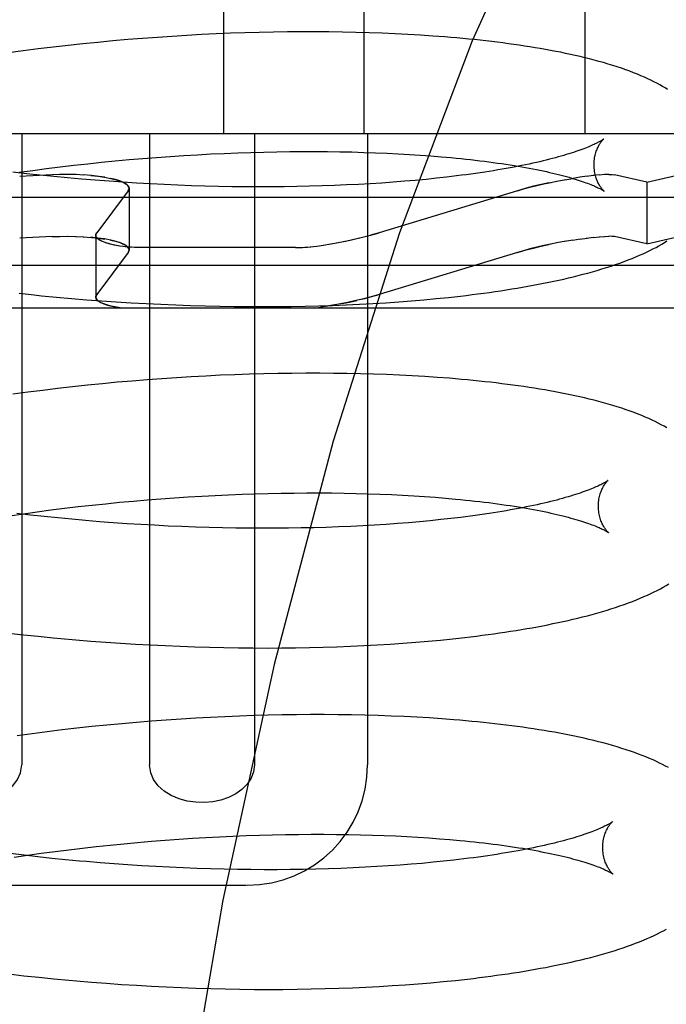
# Model space of a CAD drawing. Header units: inches. Extents: x 0 to 215, y 0 to 139.
# Tile 88 of 111: x 125.184 to 125.292, y 51.373 to 51.537. Entities that reach past the tile are written whole.
import ezdxf

# ---------------------------------------------------------------- set-up
doc = ezdxf.new("R2010")
doc.units = ezdxf.units.IN
doc.header["$LTSCALE"] = 11.804375
doc.header["$MEASUREMENT"] = 0
doc.linetypes.add('HIDDEN', pattern=[0.2, 0.1, -0.1])
doc.layers.add('DEFAULT_2', color=8, linetype='HIDDEN')

msp = doc.modelspace()

# ---------------------------------------------------------------- linework, layer by layer
at = {"layer": 'DEFAULT_2', "color": 8, "linetype": 'HIDDEN'}
for p, q in [((125.21815, 51.67428), (125.21815, 51.51803)), ((125.24144, 51.67428), (125.24144, 51.51803)), ((125.27821, 51.67428), (125.27821, 51.51803)), ((125.21447, 51.53452), (125.21204, 51.53439)), ((125.21689, 51.53464), (125.21447, 51.53452)), ((125.21929, 51.53474), (125.21689, 51.53464)), ((125.22169, 51.53482), (125.21929, 51.53474)), ((125.22406, 51.53489), (125.22169, 51.53482)), ((125.22642, 51.53494), (125.22406, 51.53489)), ((125.22876, 51.53497), (125.22642, 51.53494)), ((125.23108, 51.53499), (125.22876, 51.53497)), ((125.23337, 51.53499), (125.23108, 51.53499)), ((125.23565, 51.53497), (125.23337, 51.53499)), ((125.2379, 51.53494), (125.23565, 51.53497)), ((125.24013, 51.5349), (125.2379, 51.53494)), ((125.24233, 51.53484), (125.24013, 51.5349)), ((125.2445, 51.53476), (125.24233, 51.53484)), ((125.24665, 51.53467), (125.2445, 51.53476)), ((125.24876, 51.53456), (125.24665, 51.53467)), ((125.25085, 51.53443), (125.24876, 51.53456)), ((125.25291, 51.53429), (125.25085, 51.53443)), ((125.19478, 51.53299), (125.1923, 51.53272)), ((125.19726, 51.53324), (125.19478, 51.53299)), ((125.19974, 51.53347), (125.19726, 51.53324)), ((125.20221, 51.53369), (125.19974, 51.53347)), ((125.20468, 51.53389), (125.20221, 51.53369)), ((125.20714, 51.53407), (125.20468, 51.53389)), ((125.20959, 51.53424), (125.20714, 51.53407)), ((125.21204, 51.53439), (125.20959, 51.53424)), ((125.18485, 51.53182), (125.18238, 51.53148)), ((125.18733, 51.53214), (125.18485, 51.53182)), ((125.18981, 51.53244), (125.18733, 51.53214)), ((125.1923, 51.53272), (125.18981, 51.53244)), ((125.32284, 51.51803), (125.06757, 51.51803)), ((125.18459, 51.51803), (125.18459, 51.41303)), ((125.20582, 51.51803), (125.20582, 51.41303)), ((125.22329, 51.51803), (125.22329, 51.41303)), ((125.24208, 51.51803), (125.24208, 51.41303)), ((125.28848, 51.50997), (125.32284, 51.51803)), ((125.21604, 51.51467), (125.21827, 51.51477)), ((125.21827, 51.51477), (125.22049, 51.51486)), ((125.22049, 51.51486), (125.22268, 51.51493)), ((125.22268, 51.51493), (125.22486, 51.51499)), ((125.22486, 51.51499), (125.22702, 51.51503)), ((125.22702, 51.51503), (125.22916, 51.51506)), ((125.22916, 51.51506), (125.23127, 51.51508)), ((125.23127, 51.51508), (125.23336, 51.51508)), ((125.23336, 51.51508), (125.23543, 51.51507)), ((125.23543, 51.51507), (125.23747, 51.51504)), ((125.23747, 51.51504), (125.23947, 51.515)), ((125.23947, 51.515), (125.24145, 51.51494)), ((125.24145, 51.51494), (125.2434, 51.51488)), ((125.2434, 51.51488), (125.24531, 51.5148)), ((125.24531, 51.5148), (125.24718, 51.5147)), ((125.19557, 51.51305), (125.19786, 51.51329)), ((125.19786, 51.51329), (125.20015, 51.51352)), ((125.20015, 51.51352), (125.20244, 51.51373)), ((125.20244, 51.51373), (125.20473, 51.51392)), ((125.20473, 51.51392), (125.20701, 51.5141)), ((125.20701, 51.5141), (125.20928, 51.51427)), ((125.20928, 51.51427), (125.21155, 51.51441)), ((125.21155, 51.51441), (125.2138, 51.51455)), ((125.2138, 51.51455), (125.21604, 51.51467)), ((125.24718, 51.5147), (125.24902, 51.5146)), ((125.24902, 51.5146), (125.25082, 51.51448)), ((125.25082, 51.51448), (125.25258, 51.51435)), ((125.25258, 51.51435), (125.25431, 51.51421)), ((125.18537, 51.51139), (125.1831, 51.51165)), ((125.18416, 51.51162), (125.18643, 51.51194)), ((125.18643, 51.51194), (125.18871, 51.51224)), ((125.18871, 51.51224), (125.19099, 51.51253)), ((125.19099, 51.51253), (125.19328, 51.5128)), ((125.19328, 51.5128), (125.19557, 51.51305)), ((125.18963, 51.51119), (125.18426, 51.51091)), ((125.18765, 51.51114), (125.18537, 51.51139)), ((125.18994, 51.5109), (125.18765, 51.51114)), ((125.19094, 51.51124), (125.18963, 51.51119)), ((125.19223, 51.51068), (125.18994, 51.5109)), ((125.19228, 51.51126), (125.1909, 51.51124)), ((125.19362, 51.51123), (125.19221, 51.51126)), ((125.19453, 51.51048), (125.19223, 51.51068)), ((125.19494, 51.51117), (125.19351, 51.51123)), ((125.19682, 51.51029), (125.19453, 51.51048)), ((125.19912, 51.51012), (125.19682, 51.51029)), ((125.19843, 51.51079), (125.19743, 51.51094)), ((125.20141, 51.50996), (125.19912, 51.51012)), ((125.2037, 51.50981), (125.20141, 51.50996)), ((125.24446, 51.50984), (125.24253, 51.50972)), ((125.24635, 51.50998), (125.24446, 51.50984)), ((125.2482, 51.51012), (125.24635, 51.50998)), ((125.25001, 51.51028), (125.2482, 51.51012)), ((125.25179, 51.51045), (125.25001, 51.51028)), ((125.25353, 51.51063), (125.25179, 51.51045)), ((125.25522, 51.51082), (125.25353, 51.51063)), ((125.25687, 51.51101), (125.25522, 51.51082)), ((125.27222, 51.50987), (125.2738, 51.51019)), ((125.27355, 51.51014), (125.27502, 51.51041)), ((125.27487, 51.51039), (125.27621, 51.51061)), ((125.27741, 51.5108), (125.27617, 51.51061)), ((125.27859, 51.51096), (125.27735, 51.51079)), ((125.27967, 51.51109), (125.27843, 51.51094)), ((125.28065, 51.51118), (125.27955, 51.51107)), ((125.28149, 51.51123), (125.28055, 51.51117)), ((125.2822, 51.51126), (125.28143, 51.51123)), ((125.28848, 51.50997), (125.28314, 51.51119)), ((125.28848, 51.50997), (125.28848, 51.4997)), ((125.20228, 51.50856), (125.19706, 51.50156)), ((125.20243, 51.50897), (125.20243, 51.4987)), ((125.20599, 51.50969), (125.2037, 51.50981)), ((125.20827, 51.50957), (125.20599, 51.50969)), ((125.21054, 51.50947), (125.20827, 51.50957)), ((125.2128, 51.50939), (125.21054, 51.50947)), ((125.21505, 51.50932), (125.2128, 51.50939)), ((125.21728, 51.50927), (125.21505, 51.50932)), ((125.21951, 51.50923), (125.21728, 51.50927)), ((125.22171, 51.5092), (125.21951, 51.50923)), ((125.2239, 51.50919), (125.22171, 51.5092)), ((125.22607, 51.5092), (125.2239, 51.50919)), ((125.22822, 51.50922), (125.22607, 51.5092)), ((125.23034, 51.50925), (125.22822, 51.50922)), ((125.23244, 51.50929), (125.23034, 51.50925)), ((125.23452, 51.50935), (125.23244, 51.50929)), ((125.23657, 51.50943), (125.23452, 51.50935)), ((125.23859, 51.50951), (125.23657, 51.50943)), ((125.24058, 51.50961), (125.23859, 51.50951)), ((125.24253, 51.50972), (125.24058, 51.50961)), ((125.267, 51.50856), (125.24398, 51.50156)), ((125.26843, 51.50897), (125.267, 51.50856)), ((125.32146, 51.50743), (125.06896, 51.50743)), ((125.28848, 51.4997), (125.32146, 51.50743)), ((125.18963, 51.50092), (125.18426, 51.50064)), ((125.18963, 51.50092), (125.19094, 51.50097)), ((125.1909, 51.50097), (125.19227, 51.50099)), ((125.1922, 51.50099), (125.19362, 51.50096)), ((125.19351, 51.50096), (125.19494, 51.5009)), ((125.19691, 51.50116), (125.19691, 51.49089)), ((125.19743, 51.50067), (125.19843, 51.50052)), ((125.23688, 51.49987), (125.23839, 51.50017)), ((125.24398, 51.50156), (125.24255, 51.50116)), ((125.27502, 51.50014), (125.27355, 51.49987)), ((125.27621, 51.50034), (125.27488, 51.50012)), ((125.27617, 51.50034), (125.27742, 51.50053)), ((125.27735, 51.50052), (125.27859, 51.50069)), ((125.27843, 51.50067), (125.27968, 51.50081)), ((125.27955, 51.5008), (125.28065, 51.50091)), ((125.28055, 51.5009), (125.28149, 51.50096)), ((125.28143, 51.50096), (125.2822, 51.50099)), ((125.28848, 51.4997), (125.28314, 51.50092)), ((125.23011, 51.49909), (125.20485, 51.49909)), ((125.23255, 51.49923), (125.23363, 51.49936)), ((125.23364, 51.49936), (125.23477, 51.49952)), ((125.23468, 51.4995), (125.23595, 51.49971)), ((125.23576, 51.49967), (125.23717, 51.49992)), ((125.267, 51.49829), (125.26843, 51.4987)), ((125.2738, 51.49992), (125.27222, 51.4996)), ((125.20228, 51.49829), (125.19706, 51.49129)), ((125.267, 51.49829), (125.24398, 51.49129)), ((125.35821, 51.4961), (125.03221, 51.4961)), ((125.18416, 51.49149), (125.18664, 51.49123)), ((125.19038, 51.49086), (125.19286, 51.49064)), ((125.19286, 51.49064), (125.19535, 51.49043)), ((125.19535, 51.49043), (125.19784, 51.49025)), ((125.19784, 51.49025), (125.20032, 51.49008)), ((125.24145, 51.49059), (125.24255, 51.49089)), ((125.24255, 51.49089), (125.24398, 51.49129)), ((125.24725, 51.49008), (125.24937, 51.49024)), ((125.24937, 51.49024), (125.25145, 51.49042)), ((125.25145, 51.49042), (125.2535, 51.49061)), ((125.2535, 51.49061), (125.25552, 51.49082)), ((125.35113, 51.48903), (125.03928, 51.48903)), ((125.20032, 51.49008), (125.2028, 51.48992)), ((125.2028, 51.48992), (125.20528, 51.48979)), ((125.20528, 51.48979), (125.20774, 51.48967)), ((125.20774, 51.48967), (125.2102, 51.48956)), ((125.2102, 51.48956), (125.21264, 51.48948)), ((125.21264, 51.48948), (125.21508, 51.4894)), ((125.21508, 51.4894), (125.2175, 51.48935)), ((125.2175, 51.48935), (125.21991, 51.48931)), ((125.21991, 51.48931), (125.2223, 51.48929)), ((125.2223, 51.48929), (125.22468, 51.48928)), ((125.22468, 51.48928), (125.22704, 51.48929)), ((125.22704, 51.48929), (125.22938, 51.48932)), ((125.22938, 51.48932), (125.23169, 51.48936)), ((125.23169, 51.48936), (125.23399, 51.48942)), ((125.23319, 51.48903), (125.2343, 51.48918)), ((125.23399, 51.48942), (125.23626, 51.48949)), ((125.23546, 51.48935), (125.23423, 51.48917)), ((125.23666, 51.48956), (125.23532, 51.48933)), ((125.23626, 51.48949), (125.23851, 51.48958)), ((125.23787, 51.48979), (125.23644, 51.48952)), ((125.23851, 51.48958), (125.24074, 51.48968)), ((125.24074, 51.48968), (125.24294, 51.4898)), ((125.24294, 51.4898), (125.24511, 51.48993)), ((125.24511, 51.48993), (125.24725, 51.49008)), ((125.20543, 51.4771), (125.20296, 51.4769)), ((125.20789, 51.47728), (125.20543, 51.4771)), ((125.21034, 51.47745), (125.20789, 51.47728)), ((125.21278, 51.4776), (125.21034, 51.47745)), ((125.21522, 51.47773), (125.21278, 51.4776)), ((125.21764, 51.47785), (125.21522, 51.47773)), ((125.22004, 51.47795), (125.21764, 51.47785)), ((125.22243, 51.47803), (125.22004, 51.47795)), ((125.22481, 51.4781), (125.22243, 51.47803)), ((125.22717, 51.47815), (125.22481, 51.4781)), ((125.22951, 51.47818), (125.22717, 51.47815)), ((125.23183, 51.4782), (125.22951, 51.47818)), ((125.23412, 51.4782), (125.23183, 51.4782)), ((125.2364, 51.47818), (125.23412, 51.4782)), ((125.23865, 51.47815), (125.2364, 51.47818)), ((125.24088, 51.47811), (125.23865, 51.47815)), ((125.24308, 51.47804), (125.24088, 51.47811)), ((125.24525, 51.47797), (125.24308, 51.47804)), ((125.2474, 51.47787), (125.24525, 51.47797)), ((125.24951, 51.47776), (125.2474, 51.47787)), ((125.2516, 51.47764), (125.24951, 51.47776)), ((125.25366, 51.4775), (125.2516, 51.47764)), ((125.19056, 51.47565), (125.18808, 51.47535)), ((125.19304, 51.47593), (125.19056, 51.47565)), ((125.19552, 51.4762), (125.19304, 51.47593)), ((125.198, 51.47645), (125.19552, 51.4762)), ((125.20048, 51.47669), (125.198, 51.47645)), ((125.20296, 51.4769), (125.20048, 51.47669)), ((125.1856, 51.47503), (125.18312, 51.47469)), ((125.18808, 51.47535), (125.1856, 51.47503)), ((125.20773, 51.45731), (125.21, 51.45747)), ((125.21, 51.45747), (125.21227, 51.45762)), ((125.21227, 51.45762), (125.21452, 51.45776)), ((125.21452, 51.45776), (125.21676, 51.45788)), ((125.21676, 51.45788), (125.21899, 51.45798)), ((125.21899, 51.45798), (125.22121, 51.45807)), ((125.22121, 51.45807), (125.2234, 51.45814)), ((125.2234, 51.45814), (125.22558, 51.4582)), ((125.22558, 51.4582), (125.22774, 51.45824)), ((125.22774, 51.45824), (125.22988, 51.45827)), ((125.22988, 51.45827), (125.232, 51.45829)), ((125.232, 51.45829), (125.23409, 51.45829)), ((125.23409, 51.45829), (125.23615, 51.45828)), ((125.23615, 51.45828), (125.23819, 51.45825)), ((125.23819, 51.45825), (125.2402, 51.45821)), ((125.2402, 51.45821), (125.24217, 51.45815)), ((125.24217, 51.45815), (125.24412, 51.45809)), ((125.24412, 51.45809), (125.24603, 51.45801)), ((125.24603, 51.45801), (125.2479, 51.45791)), ((125.2479, 51.45791), (125.24974, 51.45781)), ((125.24974, 51.45781), (125.25154, 51.45769)), ((125.25154, 51.45769), (125.25331, 51.45756)), ((125.25331, 51.45756), (125.25503, 51.45742)), ((125.19171, 51.45574), (125.194, 51.45601)), ((125.194, 51.45601), (125.19629, 51.45626)), ((125.19629, 51.45626), (125.19858, 51.4565)), ((125.19858, 51.4565), (125.20087, 51.45673)), ((125.20087, 51.45673), (125.20316, 51.45694)), ((125.20316, 51.45694), (125.20545, 51.45713)), ((125.20545, 51.45713), (125.20773, 51.45731)), ((125.18262, 51.4545), (125.18488, 51.45483)), ((125.18606, 51.4546), (125.18378, 51.45487)), ((125.18488, 51.45483), (125.18715, 51.45515)), ((125.18834, 51.45435), (125.18606, 51.4546)), ((125.18715, 51.45515), (125.18943, 51.45545)), ((125.19062, 51.45412), (125.18834, 51.45435)), ((125.18943, 51.45545), (125.19171, 51.45574)), ((125.25758, 51.45422), (125.25592, 51.45402)), ((125.19291, 51.4539), (125.19062, 51.45412)), ((125.19521, 51.45369), (125.19291, 51.4539)), ((125.19751, 51.4535), (125.19521, 51.45369)), ((125.1998, 51.45333), (125.19751, 51.4535)), ((125.2021, 51.45317), (125.1998, 51.45333)), ((125.20439, 51.45303), (125.2021, 51.45317)), ((125.20667, 51.4529), (125.20439, 51.45303)), ((125.20895, 51.45278), (125.20667, 51.4529)), ((125.21123, 51.45268), (125.20895, 51.45278)), ((125.21349, 51.4526), (125.21123, 51.45268)), ((125.21574, 51.45253), (125.21349, 51.4526)), ((125.21797, 51.45248), (125.21574, 51.45253)), ((125.23521, 51.45256), (125.23314, 51.4525)), ((125.23726, 51.45263), (125.23521, 51.45256)), ((125.23928, 51.45272), (125.23726, 51.45263)), ((125.24127, 51.45282), (125.23928, 51.45272)), ((125.24323, 51.45293), (125.24127, 51.45282)), ((125.24516, 51.45305), (125.24323, 51.45293)), ((125.24705, 51.45319), (125.24516, 51.45305)), ((125.2489, 51.45333), (125.24705, 51.45319)), ((125.25072, 51.45349), (125.2489, 51.45333)), ((125.25249, 51.45366), (125.25072, 51.45349)), ((125.25423, 51.45384), (125.25249, 51.45366)), ((125.25592, 51.45402), (125.25423, 51.45384)), ((125.2202, 51.45244), (125.21797, 51.45248)), ((125.2224, 51.45241), (125.2202, 51.45244)), ((125.22459, 51.4524), (125.2224, 51.45241)), ((125.22676, 51.45241), (125.22459, 51.4524)), ((125.22891, 51.45242), (125.22676, 51.45241)), ((125.23104, 51.45246), (125.22891, 51.45242)), ((125.23314, 51.4525), (125.23104, 51.45246)), ((125.18239, 51.43498), (125.18487, 51.4347)), ((125.18487, 51.4347), (125.18735, 51.43444)), ((125.18735, 51.43444), (125.18984, 51.43419)), ((125.19357, 51.43385), (125.19606, 51.43364)), ((125.19606, 51.43364), (125.19855, 51.43346)), ((125.19855, 51.43346), (125.20103, 51.43329)), ((125.20103, 51.43329), (125.20351, 51.43313)), ((125.20351, 51.43313), (125.20599, 51.433)), ((125.20599, 51.433), (125.20845, 51.43288)), ((125.20845, 51.43288), (125.21091, 51.43277)), ((125.23923, 51.43279), (125.24145, 51.43289)), ((125.24145, 51.43289), (125.24365, 51.43301)), ((125.24365, 51.43301), (125.24582, 51.43314)), ((125.24582, 51.43314), (125.24796, 51.43329)), ((125.24796, 51.43329), (125.25008, 51.43345)), ((125.25008, 51.43345), (125.25216, 51.43363)), ((125.25216, 51.43363), (125.25421, 51.43382)), ((125.25421, 51.43382), (125.25623, 51.43403)), ((125.21091, 51.43277), (125.21335, 51.43268)), ((125.21335, 51.43268), (125.21579, 51.43261)), ((125.21579, 51.43261), (125.21821, 51.43256)), ((125.21821, 51.43256), (125.22062, 51.43252)), ((125.22062, 51.43252), (125.22301, 51.4325)), ((125.22301, 51.4325), (125.22539, 51.43249)), ((125.22539, 51.43249), (125.22775, 51.4325)), ((125.22775, 51.4325), (125.23009, 51.43253)), ((125.23009, 51.43253), (125.23241, 51.43257)), ((125.23241, 51.43257), (125.2347, 51.43263)), ((125.2347, 51.43263), (125.23698, 51.4327)), ((125.23698, 51.4327), (125.23923, 51.43279)), ((125.23025, 51.42139), (125.22791, 51.42135)), ((125.23257, 51.42141), (125.23025, 51.42139)), ((125.23486, 51.42141), (125.23257, 51.42141)), ((125.23714, 51.42139), (125.23486, 51.42141)), ((125.23939, 51.42136), (125.23714, 51.42139)), ((125.20122, 51.4199), (125.19875, 51.41966)), ((125.2037, 51.42011), (125.20122, 51.4199)), ((125.20617, 51.42031), (125.2037, 51.42011)), ((125.20863, 51.4205), (125.20617, 51.42031)), ((125.21108, 51.42066), (125.20863, 51.4205)), ((125.21352, 51.42081), (125.21108, 51.42066)), ((125.21596, 51.42094), (125.21352, 51.42081)), ((125.21838, 51.42106), (125.21596, 51.42094)), ((125.22078, 51.42116), (125.21838, 51.42106)), ((125.22318, 51.42124), (125.22078, 51.42116)), ((125.22555, 51.42131), (125.22318, 51.42124)), ((125.22791, 51.42135), (125.22555, 51.42131)), ((125.24162, 51.42131), (125.23939, 51.42136)), ((125.24382, 51.42125), (125.24162, 51.42131)), ((125.24599, 51.42117), (125.24382, 51.42125)), ((125.24814, 51.42108), (125.24599, 51.42117)), ((125.25025, 51.42097), (125.24814, 51.42108)), ((125.25234, 51.42085), (125.25025, 51.42097)), ((125.2544, 51.42071), (125.25234, 51.42085)), ((125.18634, 51.41824), (125.18386, 51.4179)), ((125.18882, 51.41856), (125.18634, 51.41824)), ((125.1913, 51.41886), (125.18882, 51.41856)), ((125.19378, 51.41915), (125.1913, 51.41886)), ((125.19626, 51.41941), (125.19378, 51.41915)), ((125.19875, 51.41966), (125.19626, 51.41941)), ((125.20157, 51.39993), (125.20386, 51.40014)), ((125.20386, 51.40014), (125.20615, 51.40034)), ((125.20615, 51.40034), (125.20843, 51.40052)), ((125.20843, 51.40052), (125.2107, 51.40068)), ((125.2107, 51.40068), (125.21297, 51.40083)), ((125.21297, 51.40083), (125.21522, 51.40097)), ((125.21522, 51.40097), (125.21747, 51.40108)), ((125.21747, 51.40108), (125.2197, 51.40119)), ((125.2197, 51.40119), (125.22191, 51.40128)), ((125.22191, 51.40128), (125.22411, 51.40135)), ((125.22411, 51.40135), (125.22629, 51.40141)), ((125.22629, 51.40141), (125.22845, 51.40145)), ((125.22845, 51.40145), (125.23059, 51.40148)), ((125.23059, 51.40148), (125.2327, 51.4015)), ((125.2327, 51.4015), (125.23479, 51.4015)), ((125.23479, 51.4015), (125.23686, 51.40148)), ((125.23686, 51.40148), (125.23889, 51.40146)), ((125.23889, 51.40146), (125.2409, 51.40142)), ((125.2409, 51.40142), (125.24288, 51.40136)), ((125.24288, 51.40136), (125.24482, 51.4013)), ((125.24482, 51.4013), (125.24674, 51.40122)), ((125.24674, 51.40122), (125.24861, 51.40112)), ((125.24861, 51.40112), (125.25045, 51.40102)), ((125.25045, 51.40102), (125.25225, 51.4009)), ((125.25225, 51.4009), (125.25402, 51.40077)), ((125.25402, 51.40077), (125.25574, 51.40063)), ((125.18785, 51.39835), (125.19013, 51.39866)), ((125.19013, 51.39866), (125.19241, 51.39894)), ((125.19241, 51.39894), (125.1947, 51.39921)), ((125.1947, 51.39921), (125.19699, 51.39947)), ((125.19699, 51.39947), (125.19928, 51.39971)), ((125.19928, 51.39971), (125.20157, 51.39993)), ((125.18502, 51.39801), (125.18274, 51.39829)), ((125.18332, 51.39771), (125.18558, 51.39804)), ((125.1873, 51.39775), (125.18502, 51.39801)), ((125.18558, 51.39804), (125.18785, 51.39835)), ((125.18959, 51.3975), (125.1873, 51.39775)), ((125.19189, 51.39727), (125.18959, 51.3975)), ((125.19419, 51.39705), (125.19189, 51.39727)), ((125.25296, 51.39684), (125.25117, 51.39667)), ((125.25471, 51.39702), (125.25296, 51.39684)), ((125.25642, 51.39721), (125.25471, 51.39702)), ((125.25809, 51.3974), (125.25642, 51.39721)), ((125.19996, 51.39658), (125.19765, 51.39676)), ((125.20226, 51.39642), (125.19996, 51.39658)), ((125.20456, 51.39627), (125.20226, 51.39642)), ((125.20686, 51.39613), (125.20456, 51.39627)), ((125.20915, 51.39602), (125.20686, 51.39613)), ((125.21143, 51.39591), (125.20915, 51.39602)), ((125.21371, 51.39583), (125.21143, 51.39591)), ((125.21597, 51.39575), (125.21371, 51.39583)), ((125.21822, 51.3957), (125.21597, 51.39575)), ((125.22046, 51.39565), (125.21822, 51.3957)), ((125.22267, 51.39563), (125.22046, 51.39565)), ((125.22488, 51.39561), (125.22267, 51.39563)), ((125.22706, 51.39561), (125.22488, 51.39561)), ((125.22922, 51.39563), (125.22706, 51.39561)), ((125.23136, 51.39566), (125.22922, 51.39563)), ((125.23347, 51.3957), (125.23136, 51.39566)), ((125.23556, 51.39576), (125.23347, 51.3957)), ((125.23763, 51.39583), (125.23556, 51.39576)), ((125.23966, 51.39591), (125.23763, 51.39583)), ((125.24166, 51.39601), (125.23966, 51.39591)), ((125.24364, 51.39612), (125.24166, 51.39601)), ((125.24557, 51.39624), (125.24364, 51.39612)), ((125.24748, 51.39637), (125.24557, 51.39624)), ((125.24934, 51.39652), (125.24748, 51.39637)), ((125.25117, 51.39667), (125.24934, 51.39652)), ((125.16843, 51.39303), (125.22198, 51.39303)), ((125.18246, 51.37827), (125.18494, 51.37798)), ((125.18494, 51.37798), (125.18744, 51.37771)), ((125.18744, 51.37771), (125.18993, 51.37746)), ((125.18993, 51.37746), (125.19243, 51.37722)), ((125.25464, 51.377), (125.25667, 51.3772)), ((125.19618, 51.3769), (125.19868, 51.37671)), ((125.19868, 51.37671), (125.20117, 51.37653)), ((125.20117, 51.37653), (125.20366, 51.37638)), ((125.20366, 51.37638), (125.20614, 51.37623)), ((125.20614, 51.37623), (125.20862, 51.37611)), ((125.20862, 51.37611), (125.21109, 51.376)), ((125.21109, 51.376), (125.21355, 51.37591)), ((125.21355, 51.37591), (125.216, 51.37584)), ((125.216, 51.37584), (125.21843, 51.37578)), ((125.21843, 51.37578), (125.22085, 51.37574)), ((125.22085, 51.37574), (125.22326, 51.37571)), ((125.22326, 51.37571), (125.22564, 51.3757)), ((125.22564, 51.3757), (125.22802, 51.37571)), ((125.22802, 51.37571), (125.23037, 51.37573)), ((125.23037, 51.37573), (125.2327, 51.37577)), ((125.2327, 51.37577), (125.23501, 51.37583)), ((125.23501, 51.37583), (125.2373, 51.3759)), ((125.2373, 51.3759), (125.23956, 51.37598)), ((125.23956, 51.37598), (125.2418, 51.37608)), ((125.2418, 51.37608), (125.24401, 51.3762)), ((125.24401, 51.3762), (125.24619, 51.37633)), ((125.24619, 51.37633), (125.24835, 51.37647)), ((125.24835, 51.37647), (125.25048, 51.37663)), ((125.25048, 51.37663), (125.25257, 51.37681)), ((125.25257, 51.37681), (125.25464, 51.377))]:
    msp.add_line(p, q, dxfattribs=at)
for points in [[(125.39104, 51.67428), (125.37537, 51.67235), (125.35986, 51.66671), (125.34476, 51.65771), (125.32986, 51.64545), (125.31502, 51.62977), (125.30044, 51.61076), (125.28617, 51.58827), (125.27246, 51.56248), (125.25946, 51.53349), (125.24738, 51.50154), (125.23636, 51.46687), (125.22653, 51.42976), (125.21803, 51.39052), (125.21094, 51.34948), (125.20535, 51.30697), (125.20131, 51.26336), (125.19887, 51.21902), (125.19806, 51.17428)], [(125.29194, 51.52541), (125.29152, 51.52566), (125.29109, 51.52592), (125.29064, 51.52618), (125.29017, 51.52643), (125.28968, 51.52669), (125.28917, 51.52694), (125.28864, 51.52719), (125.28808, 51.52744), (125.28751, 51.52769), (125.28692, 51.52794), (125.2863, 51.52819), (125.28566, 51.52843), (125.28499, 51.52868), (125.2843, 51.52892), (125.28358, 51.52916), (125.28284, 51.5294), (125.28208, 51.52963), (125.28131, 51.52986), (125.28053, 51.53008), (125.27975, 51.53029), (125.27897, 51.53049), (125.27818, 51.53069), (125.27739, 51.53088), (125.2766, 51.53106), (125.2758, 51.53124), (125.27499, 51.53141), (125.27417, 51.53158), (125.27334, 51.53174), (125.2725, 51.5319), (125.27165, 51.53206), (125.27079, 51.53221), (125.26993, 51.53235), (125.26905, 51.53249), (125.26817, 51.53263), (125.26728, 51.53276), (125.26638, 51.53289), (125.26548, 51.53302), (125.26456, 51.53314), (125.26364, 51.53326), (125.26271, 51.53337), (125.26176, 51.53348), (125.26081, 51.53359), (125.25986, 51.53369), (125.25889, 51.53379), (125.25791, 51.53388), (125.25693, 51.53397), (125.25593, 51.53406), (125.25493, 51.53414), (125.25291, 51.53429)], [(125.28131, 51.51716), (125.2813, 51.51715), (125.28129, 51.51714), (125.28126, 51.51712), (125.28123, 51.51709), (125.28118, 51.51706), (125.28112, 51.51702), (125.28106, 51.51698), (125.28098, 51.51693), (125.28089, 51.51688), (125.28079, 51.51682), (125.28068, 51.51675), (125.28056, 51.51668), (125.28042, 51.51661), (125.28027, 51.51653), (125.28011, 51.51645), (125.27993, 51.51636), (125.27974, 51.51627), (125.27954, 51.51617), (125.27932, 51.51608), (125.27909, 51.51597), (125.27884, 51.51587), (125.27858, 51.51576), (125.2783, 51.51565), (125.278, 51.51554), (125.2777, 51.51542), (125.27737, 51.5153), (125.27703, 51.51518), (125.27668, 51.51506), (125.27631, 51.51494), (125.27592, 51.51481), (125.27552, 51.51468), (125.27511, 51.51456), (125.27467, 51.51443), (125.27423, 51.5143), (125.27377, 51.51417), (125.27329, 51.51404), (125.2728, 51.51391), (125.27229, 51.51378), (125.27177, 51.51365), (125.27124, 51.51352), (125.27069, 51.51339), (125.27013, 51.51326), (125.26955, 51.51313), (125.26896, 51.513), (125.26835, 51.51287), (125.26773, 51.51274), (125.26709, 51.51262), (125.26645, 51.51249), (125.26579, 51.51237), (125.26511, 51.51225), (125.26442, 51.51213), (125.26372, 51.51201), (125.26301, 51.51189), (125.26229, 51.51177), (125.26155, 51.51166), (125.2608, 51.51155), (125.26004, 51.51144), (125.25926, 51.51133), (125.25848, 51.51122), (125.25768, 51.51112), (125.25687, 51.51101)], [(125.27972, 51.51279), (125.27972, 51.51303), (125.27973, 51.51329), (125.27975, 51.51355), (125.27978, 51.5138), (125.27982, 51.51404), (125.27986, 51.51428), (125.27991, 51.5145), (125.27997, 51.51472), (125.28003, 51.51493), (125.28009, 51.51512), (125.28016, 51.51531), (125.28023, 51.51549), (125.2803, 51.51566), (125.28038, 51.51581), (125.28045, 51.51596), (125.28052, 51.51609), (125.28059, 51.51622), (125.28066, 51.51634), (125.28073, 51.51645), (125.2808, 51.51655), (125.28086, 51.51664), (125.28093, 51.51672), (125.28098, 51.5168), (125.28104, 51.51687), (125.28109, 51.51693), (125.28114, 51.51698), (125.28118, 51.51703), (125.28122, 51.51707), (125.28125, 51.5171), (125.28128, 51.51712), (125.2813, 51.51714), (125.28131, 51.51715), (125.28132, 51.51716)], [(125.25431, 51.51421), (125.25598, 51.51406), (125.25681, 51.51398), (125.25762, 51.5139), (125.25842, 51.51382), (125.25921, 51.51373), (125.25998, 51.51364), (125.26075, 51.51355), (125.2615, 51.51346), (125.26224, 51.51336), (125.26297, 51.51326), (125.26369, 51.51316), (125.26439, 51.51306), (125.26508, 51.51296), (125.26576, 51.51285), (125.26642, 51.51275), (125.26708, 51.51264), (125.26771, 51.51253), (125.26834, 51.51242), (125.26895, 51.51231), (125.26954, 51.51219), (125.27013, 51.51208), (125.27069, 51.51196), (125.27125, 51.51185), (125.27179, 51.51173), (125.27231, 51.51161), (125.27282, 51.5115), (125.27331, 51.51138), (125.27379, 51.51126), (125.27426, 51.51114), (125.27471, 51.51102), (125.27514, 51.51091), (125.27556, 51.51079), (125.27597, 51.51067), (125.27635, 51.51056), (125.27673, 51.51044), (125.27709, 51.51033), (125.27743, 51.51022), (125.27776, 51.51011), (125.27807, 51.51), (125.27836, 51.50989), (125.27865, 51.50979), (125.27891, 51.50969), (125.27916, 51.50959), (125.2794, 51.50949), (125.27962, 51.5094), (125.27983, 51.50931), (125.28002, 51.50922), (125.2802, 51.50914), (125.28037, 51.50906), (125.28052, 51.50899), (125.28066, 51.50892), (125.28078, 51.50885), (125.2809, 51.50879), (125.281, 51.50873), (125.28109, 51.50868), (125.28116, 51.50863), (125.28123, 51.50859), (125.28129, 51.50855), (125.28133, 51.50852), (125.28137, 51.5085), (125.2814, 51.50848), (125.2814, 51.50848)], [(125.2814, 51.50848), (125.28141, 51.50847), (125.28142, 51.50846), (125.28142, 51.50846), (125.28141, 51.50848), (125.28139, 51.50849), (125.28136, 51.50852), (125.28133, 51.50855), (125.28129, 51.50859), (125.28124, 51.50863), (125.2812, 51.50868), (125.28114, 51.50874), (125.28109, 51.50881), (125.28103, 51.50888), (125.28096, 51.50897), (125.28089, 51.50906), (125.28083, 51.50915), (125.28075, 51.50926), (125.28068, 51.50938), (125.2806, 51.5095), (125.28053, 51.50964), (125.28045, 51.50978), (125.28037, 51.50994), (125.2803, 51.5101), (125.28022, 51.51028), (125.28015, 51.51046), (125.28008, 51.51066), (125.28002, 51.51086), (125.27995, 51.51108), (125.2799, 51.51131), (125.27985, 51.51154), (125.27981, 51.51178), (125.27977, 51.51203), (125.27975, 51.51229), (125.27973, 51.51255), (125.27972, 51.51279)], [(125.19743, 51.51094), (125.19622, 51.51107), (125.19481, 51.51118)], [(125.19607, 51.51109), (125.19726, 51.51096), (125.19838, 51.5108), (125.19939, 51.51061), (125.20028, 51.51039), (125.20103, 51.51014), (125.20163, 51.50987), (125.20207, 51.50958), (125.20234, 51.50929), (125.20243, 51.50897)], [(125.20243, 51.50897), (125.2024, 51.50914), (125.20224, 51.50942), (125.20193, 51.50969), (125.20148, 51.50995), (125.2009, 51.51019), (125.20018, 51.51041), (125.19936, 51.51061)], [(125.267, 51.50856), (125.26799, 51.50885), (125.26906, 51.50914), (125.27019, 51.50942), (125.27137, 51.50969), (125.27258, 51.50995)], [(125.27222, 51.50987), (125.27091, 51.50958), (125.26963, 51.50929), (125.26843, 51.50897)], [(125.28216, 51.51126), (125.28273, 51.51124), (125.28314, 51.51119)], [(125.20243, 51.50897), (125.20242, 51.5089), (125.20241, 51.50884), (125.20239, 51.50877), (125.20236, 51.5087), (125.20232, 51.50863), (125.20228, 51.50856)], [(125.20228, 51.50856), (125.20242, 51.50885), (125.20243, 51.50897)], [(125.1948, 51.50091), (125.19622, 51.5008), (125.19743, 51.50067)], [(125.20243, 51.4987), (125.20234, 51.49901), (125.20207, 51.49931), (125.20163, 51.4996), (125.20103, 51.49987), (125.20027, 51.50012), (125.19938, 51.50034), (125.19837, 51.50053), (125.19726, 51.50069), (125.19606, 51.50081)], [(125.19691, 51.50115), (125.19692, 51.50127), (125.19706, 51.50156)], [(125.19706, 51.50156), (125.19701, 51.5015), (125.19698, 51.50143), (125.19695, 51.50136), (125.19693, 51.50129), (125.19691, 51.50122), (125.19691, 51.50116)], [(125.2009, 51.49936), (125.20005, 51.4995), (125.19928, 51.49967), (125.1986, 51.49987), (125.19802, 51.50009), (125.19755, 51.50034), (125.1972, 51.5006), (125.19698, 51.50087), (125.19691, 51.50116)], [(125.20191, 51.49923), (125.2009, 51.49936), (125.19998, 51.49952), (125.19916, 51.49971), (125.19845, 51.49992), (125.19786, 51.50017), (125.19741, 51.50043), (125.1971, 51.5007), (125.19693, 51.50099), (125.19691, 51.50115)], [(125.19936, 51.50034), (125.20018, 51.50014), (125.2009, 51.49992), (125.20148, 51.49968), (125.20193, 51.49942), (125.20224, 51.49915), (125.2024, 51.49887), (125.20243, 51.4987)], [(125.23803, 51.50009), (125.23918, 51.50034), (125.24032, 51.5006), (125.24146, 51.50087), (125.24255, 51.50116)], [(125.23839, 51.50017), (125.2396, 51.50043), (125.24078, 51.5007), (125.24192, 51.50099), (125.24299, 51.50127), (125.24398, 51.50156)], [(125.25552, 51.49082), (125.25652, 51.49093), (125.25751, 51.49104), (125.25849, 51.49115), (125.25946, 51.49127), (125.26043, 51.4914), (125.26138, 51.49152), (125.26233, 51.49165), (125.26327, 51.49179), (125.2642, 51.49192), (125.26512, 51.49206), (125.26603, 51.49221), (125.26694, 51.49236), (125.26783, 51.49251), (125.26872, 51.49267), (125.2696, 51.49283), (125.27047, 51.49299), (125.27133, 51.49316), (125.27218, 51.49333), (125.27302, 51.4935), (125.27385, 51.49368), (125.27467, 51.49387), (125.27548, 51.49406), (125.27629, 51.49425), (125.27709, 51.49445), (125.27788, 51.49465), (125.27868, 51.49486), (125.27946, 51.49508), (125.28025, 51.49531), (125.28103, 51.49554), (125.2818, 51.49578), (125.28255, 51.49602), (125.28329, 51.49627), (125.28402, 51.49652), (125.28472, 51.49678), (125.28539, 51.49704), (125.28605, 51.49729), (125.28668, 51.49755), (125.28729, 51.49782), (125.28788, 51.49808), (125.28844, 51.49834), (125.28899, 51.49861), (125.28951, 51.49887), (125.29002, 51.49914), (125.2905, 51.49941), (125.29097, 51.49968), (125.29141, 51.49994), (125.29184, 51.50021)], [(125.28314, 51.50092), (125.28273, 51.50097), (125.28216, 51.50099)], [(125.20485, 51.49909), (125.2038, 51.49911), (125.20278, 51.49916), (125.20181, 51.49924)], [(125.20485, 51.49909), (125.20434, 51.4991), (125.20384, 51.49911), (125.20334, 51.49913), (125.20285, 51.49916), (125.20237, 51.49919), (125.20191, 51.49923)], [(125.20243, 51.4987), (125.20242, 51.49858), (125.20228, 51.49829)], [(125.20228, 51.49829), (125.20232, 51.49836), (125.20236, 51.49843), (125.20239, 51.4985), (125.20241, 51.49856), (125.20242, 51.49863), (125.20243, 51.4987)], [(125.23011, 51.49909), (125.23088, 51.49911), (125.23173, 51.49916), (125.23265, 51.49924)], [(125.23011, 51.49909), (125.23047, 51.4991), (125.23085, 51.49911), (125.23125, 51.49913), (125.23167, 51.49916), (125.2321, 51.49919), (125.23255, 51.49923)], [(125.27257, 51.49968), (125.27137, 51.49942), (125.27019, 51.49915), (125.26906, 51.49887), (125.26799, 51.49858), (125.267, 51.49829)], [(125.26843, 51.4987), (125.26964, 51.49901), (125.27091, 51.49931), (125.27222, 51.4996)], [(125.18664, 51.49123), (125.18789, 51.4911), (125.19038, 51.49086)], [(125.19691, 51.49089), (125.19691, 51.49095), (125.19693, 51.49102), (125.19695, 51.49109), (125.19698, 51.49116), (125.19701, 51.49123), (125.19706, 51.49129)], [(125.19706, 51.49129), (125.19693, 51.49102), (125.19691, 51.49088)], [(125.2013, 51.48903), (125.20035, 51.48918), (125.19949, 51.48935), (125.19873, 51.48956), (125.19809, 51.48979), (125.19758, 51.49004), (125.19721, 51.49031), (125.19698, 51.49059), (125.19691, 51.49089)], [(125.19691, 51.49088), (125.19692, 51.49075), (125.19706, 51.49048), (125.19732, 51.49022), (125.19772, 51.48997), (125.19823, 51.48973), (125.19886, 51.48952), (125.19959, 51.48933), (125.2004, 51.48917)], [(125.24145, 51.49059), (125.23988, 51.49022), (125.23874, 51.48997), (125.23759, 51.48973)], [(125.23787, 51.48979), (125.23909, 51.49004), (125.24029, 51.49031)], [(125.24398, 51.49129), (125.24305, 51.49102), (125.24205, 51.49075), (125.24099, 51.49048)], [(125.29181, 51.46913), (125.29135, 51.46939), (125.29088, 51.46964), (125.29039, 51.4699), (125.28988, 51.47015), (125.28935, 51.4704), (125.2888, 51.47065), (125.28823, 51.4709), (125.28764, 51.47115), (125.28703, 51.4714), (125.28639, 51.47164), (125.28572, 51.47188), (125.28503, 51.47213), (125.28432, 51.47237), (125.28358, 51.4726), (125.28282, 51.47284), (125.28205, 51.47306), (125.28128, 51.47328), (125.2805, 51.47349), (125.27971, 51.47369), (125.27893, 51.47389), (125.27814, 51.47408), (125.27735, 51.47426), (125.27655, 51.47444), (125.27573, 51.47461), (125.27491, 51.47478), (125.27408, 51.47495), (125.27324, 51.4751), (125.27239, 51.47526), (125.27154, 51.47541), (125.27067, 51.47556), (125.2698, 51.4757), (125.26892, 51.47584), (125.26803, 51.47597), (125.26713, 51.4761), (125.26623, 51.47622), (125.26531, 51.47634), (125.26439, 51.47646), (125.26345, 51.47658), (125.26251, 51.47669), (125.26156, 51.47679), (125.2606, 51.47689), (125.25964, 51.47699), (125.25866, 51.47709), (125.25768, 51.47718), (125.25668, 51.47726), (125.25568, 51.47735), (125.25366, 51.4775)], [(125.28203, 51.46037), (125.28202, 51.46036), (125.28201, 51.46035), (125.28198, 51.46033), (125.28194, 51.4603), (125.2819, 51.46027), (125.28184, 51.46023), (125.28178, 51.46019), (125.2817, 51.46014), (125.28161, 51.46008), (125.28151, 51.46003), (125.2814, 51.45996), (125.28128, 51.45989), (125.28114, 51.45982), (125.28099, 51.45974), (125.28083, 51.45966), (125.28065, 51.45957), (125.28046, 51.45948), (125.28026, 51.45938), (125.28004, 51.45928), (125.2798, 51.45918), (125.27956, 51.45908), (125.27929, 51.45897), (125.27901, 51.45886), (125.27872, 51.45874), (125.27841, 51.45863), (125.27809, 51.45851), (125.27775, 51.45839), (125.27739, 51.45827), (125.27702, 51.45814), (125.27664, 51.45802), (125.27624, 51.45789), (125.27582, 51.45776), (125.27539, 51.45763), (125.27494, 51.45751), (125.27448, 51.45738), (125.274, 51.45725), (125.27351, 51.45711), (125.27301, 51.45698), (125.27249, 51.45685), (125.27195, 51.45672), (125.2714, 51.45659), (125.27084, 51.45646), (125.27026, 51.45633), (125.26967, 51.45621), (125.26906, 51.45608), (125.26844, 51.45595), (125.2678, 51.45583), (125.26716, 51.4557), (125.26649, 51.45558), (125.26582, 51.45545), (125.26513, 51.45533), (125.26443, 51.45521), (125.26372, 51.4551), (125.26299, 51.45498), (125.26226, 51.45487), (125.2615, 51.45475), (125.26074, 51.45464), (125.25997, 51.45453), (125.25918, 51.45443), (125.25838, 51.45432), (125.25758, 51.45422)], [(125.28044, 51.456), (125.28044, 51.45624), (125.28045, 51.4565), (125.28047, 51.45676), (125.2805, 51.45701), (125.28054, 51.45725), (125.28058, 51.45748), (125.28063, 51.45771), (125.28069, 51.45793), (125.28075, 51.45814), (125.28081, 51.45833), (125.28088, 51.45852), (125.28095, 51.4587), (125.28102, 51.45886), (125.2811, 51.45902), (125.28117, 51.45917), (125.28124, 51.4593), (125.28131, 51.45943), (125.28138, 51.45955), (125.28145, 51.45966), (125.28152, 51.45976), (125.28158, 51.45985), (125.28165, 51.45993), (125.28171, 51.46001), (125.28176, 51.46008), (125.28181, 51.46014), (125.28186, 51.46019), (125.2819, 51.46024), (125.28194, 51.46028), (125.28197, 51.46031), (125.282, 51.46033), (125.28202, 51.46035), (125.28203, 51.46036), (125.28204, 51.46037)], [(125.25503, 51.45742), (125.2567, 51.45727), (125.25753, 51.45719), (125.25834, 51.45711), (125.25914, 51.45703), (125.25993, 51.45694), (125.26071, 51.45685), (125.26147, 51.45676), (125.26222, 51.45667), (125.26296, 51.45657), (125.26369, 51.45647), (125.26441, 51.45637), (125.26511, 51.45627), (125.2658, 51.45617), (125.26648, 51.45606), (125.26715, 51.45596), (125.2678, 51.45585), (125.26843, 51.45574), (125.26906, 51.45563), (125.26967, 51.45552), (125.27027, 51.4554), (125.27085, 51.45529), (125.27141, 51.45517), (125.27197, 51.45506), (125.27251, 51.45494), (125.27303, 51.45482), (125.27354, 51.4547), (125.27404, 51.45459), (125.27451, 51.45447), (125.27498, 51.45435), (125.27543, 51.45423), (125.27586, 51.45411), (125.27628, 51.454), (125.27669, 51.45388), (125.27708, 51.45377), (125.27745, 51.45365), (125.27781, 51.45354), (125.27815, 51.45343), (125.27848, 51.45332), (125.27879, 51.45321), (125.27909, 51.4531), (125.27937, 51.453), (125.27963, 51.4529), (125.27988, 51.4528), (125.28012, 51.4527), (125.28034, 51.45261), (125.28055, 51.45252), (125.28074, 51.45243), (125.28092, 51.45235), (125.28109, 51.45227), (125.28124, 51.4522), (125.28138, 51.45212), (125.2815, 51.45206), (125.28162, 51.452), (125.28172, 51.45194), (125.28181, 51.45189), (125.28188, 51.45184), (125.28195, 51.4518), (125.28201, 51.45176), (125.28205, 51.45173), (125.28209, 51.45171), (125.28212, 51.45169), (125.28212, 51.45169)], [(125.28212, 51.45169), (125.28213, 51.45168), (125.28214, 51.45167), (125.28214, 51.45167), (125.28213, 51.45168), (125.28211, 51.4517), (125.28208, 51.45173), (125.28205, 51.45176), (125.28201, 51.4518), (125.28196, 51.45184), (125.28192, 51.45189), (125.28186, 51.45195), (125.28181, 51.45202), (125.28175, 51.45209), (125.28168, 51.45218), (125.28161, 51.45227), (125.28155, 51.45236), (125.28147, 51.45247), (125.2814, 51.45259), (125.28132, 51.45271), (125.28125, 51.45285), (125.28117, 51.45299), (125.28109, 51.45315), (125.28102, 51.45331), (125.28094, 51.45349), (125.28087, 51.45367), (125.2808, 51.45387), (125.28074, 51.45407), (125.28067, 51.45429), (125.28062, 51.45451), (125.28057, 51.45475), (125.28053, 51.45499), (125.28049, 51.45524), (125.28047, 51.4555), (125.28045, 51.45576), (125.28044, 51.456)], [(125.25623, 51.43403), (125.25723, 51.43413), (125.25822, 51.43425), (125.2592, 51.43436), (125.26018, 51.43448), (125.26114, 51.4346), (125.2621, 51.43473), (125.26304, 51.43486), (125.26398, 51.43499), (125.26491, 51.43513), (125.26583, 51.43527), (125.26675, 51.43542), (125.26765, 51.43557), (125.26855, 51.43572), (125.26943, 51.43587), (125.27031, 51.43603), (125.27118, 51.4362), (125.27204, 51.43636), (125.27289, 51.43654), (125.27373, 51.43671), (125.27457, 51.43689), (125.27539, 51.43708), (125.27621, 51.43727), (125.27702, 51.43746), (125.27782, 51.43766), (125.27861, 51.43786), (125.2794, 51.43807), (125.28018, 51.43829), (125.28097, 51.43852), (125.28175, 51.43875), (125.28252, 51.43899), (125.28327, 51.43923), (125.28401, 51.43948), (125.28473, 51.43973), (125.28543, 51.43999), (125.28611, 51.44024), (125.28677, 51.4405), (125.2874, 51.44076), (125.28801, 51.44103), (125.2886, 51.44129), (125.28916, 51.44155), (125.28971, 51.44182), (125.29023, 51.44208), (125.29074, 51.44235), (125.29122, 51.44262), (125.29169, 51.44288), (125.29213, 51.44315)], [(125.18984, 51.43419), (125.19109, 51.43407), (125.19357, 51.43385)], [(125.29207, 51.4126), (125.2916, 51.41285), (125.29111, 51.41311), (125.2906, 51.41336), (125.29007, 51.41361), (125.28952, 51.41386), (125.28895, 51.41411), (125.28835, 51.41436), (125.28774, 51.41461), (125.2871, 51.41485), (125.28644, 51.41509), (125.28575, 51.41533), (125.28505, 51.41557), (125.28432, 51.4158), (125.28357, 51.41603), (125.28281, 51.41626), (125.28204, 51.41648), (125.28125, 51.41669), (125.28046, 51.4169), (125.27967, 51.4171), (125.27887, 51.41729), (125.27807, 51.41747), (125.27726, 51.41765), (125.27645, 51.41782), (125.27563, 51.41799), (125.27481, 51.41815), (125.27398, 51.41831), (125.27313, 51.41847), (125.27228, 51.41862), (125.27142, 51.41876), (125.27054, 51.4189), (125.26966, 51.41904), (125.26877, 51.41917), (125.26787, 51.4193), (125.26696, 51.41943), (125.26605, 51.41955), (125.26512, 51.41967), (125.26419, 51.41978), (125.26325, 51.41989), (125.2623, 51.42), (125.26134, 51.4201), (125.26037, 51.4202), (125.2594, 51.42029), (125.25841, 51.42038), (125.25742, 51.42047), (125.25642, 51.42055), (125.2544, 51.42071)], [(125.16712, 51.41303), (125.16728, 51.41189), (125.16767, 51.41083), (125.16834, 51.40984), (125.16921, 51.40896), (125.17025, 51.40823), (125.17143, 51.40764), (125.1727, 51.4072), (125.17406, 51.40692), (125.17547, 51.40679), (125.17689, 51.40683), (125.17831, 51.40703), (125.17967, 51.4074), (125.18096, 51.40795), (125.18212, 51.40867), (125.18313, 51.40956), (125.18391, 51.4106), (125.18438, 51.41175), (125.18459, 51.41303)], [(125.22329, 51.41303), (125.22313, 51.41189), (125.22274, 51.41083), (125.22207, 51.40984), (125.2212, 51.40896), (125.22016, 51.40823), (125.21898, 51.40764), (125.21771, 51.4072), (125.21635, 51.40692), (125.21495, 51.40679), (125.21352, 51.40683), (125.2121, 51.40703), (125.21074, 51.4074), (125.20945, 51.40795), (125.20829, 51.40867), (125.20728, 51.40956), (125.2065, 51.4106), (125.20603, 51.41175), (125.20582, 51.41303)], [(125.28276, 51.40358), (125.28275, 51.40357), (125.28274, 51.40356), (125.28271, 51.40354), (125.28268, 51.40352), (125.28264, 51.40349), (125.28259, 51.40346), (125.28253, 51.40342), (125.28246, 51.40337), (125.28238, 51.40332), (125.28229, 51.40326), (125.28218, 51.4032), (125.28206, 51.40314), (125.28194, 51.40307), (125.28179, 51.40299), (125.28164, 51.40291), (125.28147, 51.40283), (125.28129, 51.40274), (125.2811, 51.40265), (125.28089, 51.40255), (125.28067, 51.40245), (125.28043, 51.40235), (125.28018, 51.40225), (125.27991, 51.40214), (125.27963, 51.40203), (125.27934, 51.40191), (125.27903, 51.4018), (125.2787, 51.40168), (125.27836, 51.40156), (125.278, 51.40144), (125.27763, 51.40132), (125.27725, 51.40119), (125.27685, 51.40107), (125.27643, 51.40094), (125.276, 51.40081), (125.27556, 51.40068), (125.27512, 51.40056)], [(125.28116, 51.39921), (125.28116, 51.39944), (125.28117, 51.3997), (125.28119, 51.39996), (125.28122, 51.4002), (125.28126, 51.40044), (125.2813, 51.40068), (125.28135, 51.4009), (125.2814, 51.40112), (125.28146, 51.40132), (125.28153, 51.40152), (125.28159, 51.40171), (125.28166, 51.40188), (125.28173, 51.40205), (125.2818, 51.40221), (125.28188, 51.40235), (125.28195, 51.40249), (125.28202, 51.40262), (125.28209, 51.40273), (125.28216, 51.40284), (125.28223, 51.40294), (125.28229, 51.40304), (125.28235, 51.40312), (125.28241, 51.4032), (125.28247, 51.40327), (125.28252, 51.40333), (125.28257, 51.40338), (125.28261, 51.40343), (125.28265, 51.40347), (125.28268, 51.40351), (125.28271, 51.40353), (125.28273, 51.40355), (125.28275, 51.40357), (125.28275, 51.40358)], [(125.25574, 51.40063), (125.25742, 51.40048), (125.25824, 51.4004), (125.25905, 51.40032), (125.25985, 51.40024), (125.26064, 51.40015), (125.26142, 51.40006), (125.26218, 51.39997), (125.26294, 51.39988), (125.26368, 51.39978), (125.26441, 51.39968), (125.26512, 51.39958), (125.26583, 51.39948), (125.26652, 51.39938), (125.2672, 51.39927), (125.26786, 51.39917), (125.26851, 51.39906), (125.26915, 51.39895), (125.26977, 51.39884), (125.27038, 51.39873), (125.27098, 51.39861), (125.27156, 51.3985), (125.27213, 51.39838), (125.27268, 51.39827), (125.27322, 51.39815), (125.27375, 51.39803), (125.27426, 51.39791), (125.27475, 51.3978), (125.27523, 51.39768), (125.2757, 51.39756), (125.27615, 51.39744), (125.27658, 51.39732), (125.277, 51.39721), (125.2774, 51.39709), (125.27779, 51.39698), (125.27817, 51.39686), (125.27852, 51.39675), (125.27887, 51.39664), (125.2792, 51.39652), (125.27951, 51.39642), (125.2798, 51.39631), (125.28009, 51.39621), (125.28035, 51.3961), (125.2806, 51.39601), (125.28084, 51.39591), (125.28106, 51.39582), (125.28127, 51.39573), (125.28146, 51.39564), (125.28164, 51.39556), (125.28181, 51.39548), (125.28196, 51.3954), (125.2821, 51.39533), (125.28222, 51.39527), (125.28234, 51.39521), (125.28244, 51.39515), (125.28253, 51.3951), (125.2826, 51.39505), (125.28267, 51.39501), (125.28273, 51.39497), (125.28277, 51.39494), (125.28281, 51.39492), (125.28284, 51.3949), (125.28284, 51.39489)], [(125.27512, 51.40056), (125.27465, 51.40043), (125.27415, 51.4003), (125.27364, 51.40017), (125.27312, 51.40004), (125.27258, 51.39991), (125.27202, 51.39978), (125.27145, 51.39965), (125.27087, 51.39952), (125.27027, 51.39939), (125.26966, 51.39926), (125.26904, 51.39914), (125.2684, 51.39901), (125.26774, 51.39888), (125.26708, 51.39876), (125.2664, 51.39864), (125.2657, 51.39852), (125.265, 51.3984), (125.26428, 51.39828), (125.26355, 51.39816), (125.2628, 51.39805), (125.26205, 51.39794), (125.26128, 51.39783), (125.2605, 51.39772), (125.2597, 51.39761), (125.2589, 51.39751), (125.25809, 51.3974)], [(125.28284, 51.39489), (125.28285, 51.39488), (125.28286, 51.39488), (125.28286, 51.39488), (125.28285, 51.39489), (125.28283, 51.39491), (125.2828, 51.39494), (125.28277, 51.39497), (125.28273, 51.395), (125.28269, 51.39505), (125.28264, 51.3951), (125.28258, 51.39516), (125.28253, 51.39523), (125.28247, 51.3953), (125.2824, 51.39538), (125.28234, 51.39547), (125.28227, 51.39557), (125.28219, 51.39568), (125.28212, 51.3958), (125.28204, 51.39592), (125.28197, 51.39605), (125.28189, 51.3962), (125.28182, 51.39635), (125.28174, 51.39652), (125.28166, 51.39669), (125.28159, 51.39688), (125.28152, 51.39708), (125.28146, 51.39728), (125.2814, 51.3975), (125.28134, 51.39772), (125.28129, 51.39796), (125.28125, 51.3982), (125.28121, 51.39845), (125.28119, 51.39871), (125.28117, 51.39897), (125.28116, 51.39921)], [(125.19765, 51.39676), (125.19534, 51.39695), (125.19419, 51.39705)], [(125.28151, 51.38167), (125.28228, 51.3819), (125.28306, 51.38214), (125.28381, 51.38238), (125.28455, 51.38263), (125.28526, 51.38287), (125.28596, 51.38312), (125.28663, 51.38338), (125.28729, 51.38363), (125.28792, 51.38389), (125.28853, 51.38415), (125.28912, 51.38441), (125.28969, 51.38467), (125.29024, 51.38493), (125.29076, 51.3852), (125.29127, 51.38546), (125.29176, 51.38572)], [(125.25667, 51.3772), (125.25767, 51.37731), (125.25867, 51.37742), (125.25966, 51.37754), (125.26064, 51.37766), (125.26161, 51.37778), (125.26257, 51.37791), (125.26352, 51.37804), (125.26447, 51.37817), (125.2654, 51.37831), (125.26633, 51.37845), (125.26725, 51.37859), (125.26816, 51.37874), (125.26906, 51.37889), (125.26995, 51.37905), (125.27083, 51.37921), (125.2717, 51.37937), (125.27257, 51.37954), (125.27343, 51.37971), (125.27427, 51.37988), (125.27511, 51.38006), (125.27594, 51.38025), (125.27677, 51.38044), (125.27758, 51.38063), (125.27839, 51.38083), (125.27919, 51.38103), (125.27998, 51.38124), (125.28076, 51.38146), (125.28151, 51.38167)], [(125.19243, 51.37722), (125.19368, 51.37711), (125.19618, 51.3769)]]:
    msp.add_lwpolyline(points, dxfattribs=at)
msp.add_arc((125.22208, 51.41303), 0.02, 270, 360, dxfattribs=at)

doc.saveas('drawing.dxf')
